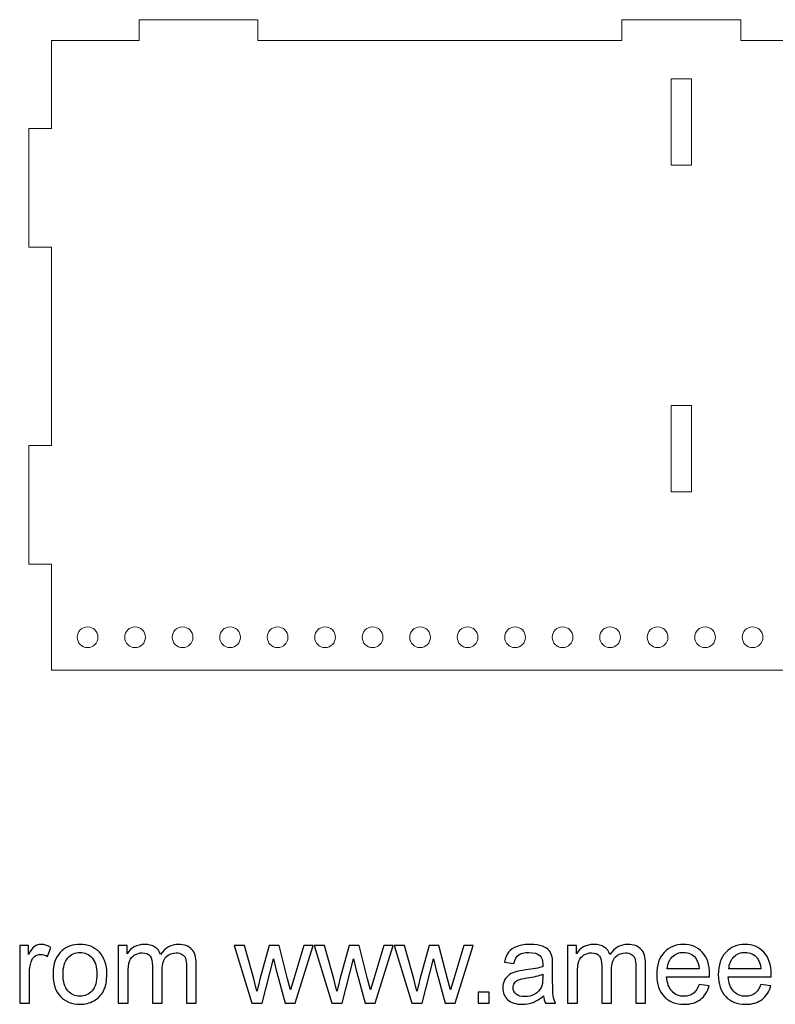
# Model space of a CAD drawing. Header units: millimetres. Extents: x -405 to 483, y -362 to 281.
# Tile 4 of 9: x 20 to 137, y -362 to -209. Entities that reach past the tile are written whole.
import ezdxf

# ---------------------------------------------------------------- set-up
doc = ezdxf.new("R2010")
doc.units = ezdxf.units.MM
doc.header["$MEASUREMENT"] = 0
doc.layers.add('Layer 1', color=7, linetype='Continuous')

msp = doc.modelspace()

# ---------------------------------------------------------------- linework, layer by layer
at = {"layer": 'Layer 1', "lineweight": 9}
for points, knots in [([(24.8735, -212.6342), (24.8735, -212.6342), (24.8735, -226.2315), (24.8735, -226.2315), (24.8735, -226.2315), (21.3764, -226.2315), (21.3764, -226.2315), (21.3764, -226.2315), (21.3764, -244.6373), (21.3764, -244.6373), (21.3764, -244.6373), (24.8735, -244.6373), (24.8735, -244.6373), (24.8735, -244.6373), (24.8735, -275.3749), (24.8735, -275.3749), (24.8735, -275.3749), (21.3764, -275.3749), (21.3764, -275.3749), (21.3764, -275.3749), (21.3764, -293.7807), (21.3764, -293.7807), (21.3764, -293.7807), (24.8735, -293.7807), (24.8735, -293.7807), (24.8735, -293.7807), (24.8735, -310.1849), (24.8735, -310.1849), (24.8735, -310.1849), (220.1425, -310.1849), (220.1425, -310.1849), (220.1425, -310.1849), (220.1425, -293.7807), (220.1425, -293.7807), (220.1425, -293.7807), (223.6396, -293.7807), (223.6396, -293.7807), (223.6396, -293.7807), (223.6396, -275.3749), (223.6396, -275.3749), (223.6396, -275.3749), (220.1425, -275.3749), (220.1425, -275.3749), (220.1425, -275.3749), (220.1425, -244.6373), (220.1425, -244.6373), (220.1425, -244.6373), (223.6396, -244.6373), (223.6396, -244.6373), (223.6396, -244.6373), (223.6396, -226.2315), (223.6396, -226.2315), (223.6396, -226.2315), (220.1425, -226.2315), (220.1425, -226.2315), (220.1425, -226.2315), (220.1425, -212.6342), (220.1425, -212.6342), (220.1425, -212.6342), (206.5452, -212.6342), (206.5452, -212.6342), (206.5452, -212.6342), (206.5452, -209.3902), (206.5452, -209.3902), (206.5452, -209.3902), (188.1394, -209.3902), (188.1394, -209.3902), (188.1394, -209.3902), (188.1394, -212.6342), (188.1394, -212.6342), (188.1394, -212.6342), (131.7109, -212.6342), (131.7109, -212.6342), (131.7109, -212.6342), (131.7109, -209.3902), (131.7109, -209.3902), (131.7109, -209.3902), (113.3051, -209.3902), (113.3051, -209.3902), (113.3051, -209.3902), (113.3051, -212.6342), (113.3051, -212.6342), (113.3051, -212.6342), (56.8766, -212.6342), (56.8766, -212.6342), (56.8766, -212.6342), (56.8766, -209.3902), (56.8766, -209.3902), (56.8766, -209.3902), (38.4708, -209.3902), (38.4708, -209.3902), (38.4708, -209.3902), (38.4708, -212.6342), (38.4708, -212.6342), (38.4708, -212.6342), (24.8735, -212.6342), (24.8735, -212.6342)], [0, 0, 0, 0, 0.03125, 0.03125, 0.03125, 0.0625, 0.0625, 0.0625, 0.09375, 0.09375, 0.09375, 0.125, 0.125, 0.125, 0.15625, 0.15625, 0.15625, 0.1875, 0.1875, 0.1875, 0.21875, 0.21875, 0.21875, 0.25, 0.25, 0.25, 0.28125, 0.28125, 0.28125, 0.3125, 0.3125, 0.3125, 0.34375, 0.34375, 0.34375, 0.375, 0.375, 0.375, 0.40625, 0.40625, 0.40625, 0.4375, 0.4375, 0.4375, 0.46875, 0.46875, 0.46875, 0.5, 0.5, 0.5, 0.53125, 0.53125, 0.53125, 0.5625, 0.5625, 0.5625, 0.59375, 0.59375, 0.59375, 0.625, 0.625, 0.625, 0.65625, 0.65625, 0.65625, 0.6875, 0.6875, 0.6875, 0.71875, 0.71875, 0.71875, 0.75, 0.75, 0.75, 0.78125, 0.78125, 0.78125, 0.8125, 0.8125, 0.8125, 0.84375, 0.84375, 0.84375, 0.875, 0.875, 0.875, 0.90625, 0.90625, 0.90625, 0.9375, 0.9375, 0.9375, 0.96875, 0.96875, 0.96875, 1, 1, 1, 1]), ([(120.9205, -218.5424), (120.9205, -218.5424), (124.0955, -218.5424), (124.0955, -218.5424), (124.0955, -218.5424), (124.0955, -231.9326), (124.0955, -231.9326), (124.0955, -231.9326), (120.9205, -231.9326), (120.9205, -231.9326), (120.9205, -231.9326), (120.9205, -218.5424), (120.9205, -218.5424)], [0, 0, 0, 0, 0.25, 0.25, 0.25, 0.5, 0.5, 0.5, 0.75, 0.75, 0.75, 1, 1, 1, 1]), ([(120.9205, -269.189), (120.9205, -269.189), (124.0955, -269.189), (124.0955, -269.189), (124.0955, -269.189), (124.0955, -282.5793), (124.0955, -282.5793), (124.0955, -282.5793), (120.9205, -282.5793), (120.9205, -282.5793), (120.9205, -282.5793), (120.9205, -269.189), (120.9205, -269.189)], [0, 0, 0, 0, 0.25, 0.25, 0.25, 0.5, 0.5, 0.5, 0.75, 0.75, 0.75, 1, 1, 1, 1]), ([(30.479, -303.5012), (31.3685, -303.5012), (32.0895, -304.2223), (32.0895, -305.1117), (32.0895, -306.0012), (31.3685, -306.7222), (30.479, -306.7222), (29.5896, -306.7222), (28.8685, -306.0012), (28.8685, -305.1117), (28.8685, -304.2223), (29.5896, -303.5012), (30.479, -303.5012)], [0, 0, 0, 0, 0.25, 0.25, 0.25, 0.5, 0.5, 0.5, 0.75, 0.75, 0.75, 1, 1, 1, 1]), ([(37.8413, -303.5012), (38.7308, -303.5012), (39.4519, -304.2223), (39.4519, -305.1117), (39.4519, -306.0012), (38.7308, -306.7222), (37.8413, -306.7222), (36.9519, -306.7222), (36.2308, -306.0012), (36.2308, -305.1117), (36.2308, -304.2223), (36.9519, -303.5012), (37.8413, -303.5012)], [0, 0, 0, 0, 0.25, 0.25, 0.25, 0.5, 0.5, 0.5, 0.75, 0.75, 0.75, 1, 1, 1, 1]), ([(45.2037, -303.5012), (46.0931, -303.5012), (46.8142, -304.2223), (46.8142, -305.1117), (46.8142, -306.0012), (46.0931, -306.7222), (45.2037, -306.7222), (44.3142, -306.7222), (43.5932, -306.0012), (43.5932, -305.1117), (43.5932, -304.2223), (44.3142, -303.5012), (45.2037, -303.5012)], [0, 0, 0, 0, 0.25, 0.25, 0.25, 0.5, 0.5, 0.5, 0.75, 0.75, 0.75, 1, 1, 1, 1]), ([(52.566, -303.5012), (53.4554, -303.5012), (54.1765, -304.2223), (54.1765, -305.1117), (54.1765, -306.0012), (53.4554, -306.7222), (52.566, -306.7222), (51.6765, -306.7222), (50.9555, -306.0012), (50.9555, -305.1117), (50.9555, -304.2223), (51.6765, -303.5012), (52.566, -303.5012)], [0, 0, 0, 0, 0.25, 0.25, 0.25, 0.5, 0.5, 0.5, 0.75, 0.75, 0.75, 1, 1, 1, 1]), ([(59.9283, -303.5012), (60.8178, -303.5012), (61.5388, -304.2223), (61.5388, -305.1117), (61.5388, -306.0012), (60.8178, -306.7222), (59.9283, -306.7222), (59.0388, -306.7222), (58.3178, -306.0012), (58.3178, -305.1117), (58.3178, -304.2223), (59.0388, -303.5012), (59.9283, -303.5012)], [0, 0, 0, 0, 0.25, 0.25, 0.25, 0.5, 0.5, 0.5, 0.75, 0.75, 0.75, 1, 1, 1, 1]), ([(67.2906, -303.5012), (68.1801, -303.5012), (68.9011, -304.2223), (68.9011, -305.1117), (68.9011, -306.0012), (68.1801, -306.7222), (67.2906, -306.7222), (66.4012, -306.7222), (65.6801, -306.0012), (65.6801, -305.1117), (65.6801, -304.2223), (66.4012, -303.5012), (67.2906, -303.5012)], [0, 0, 0, 0, 0.25, 0.25, 0.25, 0.5, 0.5, 0.5, 0.75, 0.75, 0.75, 1, 1, 1, 1]), ([(74.6529, -303.5012), (75.5424, -303.5012), (76.2634, -304.2223), (76.2634, -305.1117), (76.2634, -306.0012), (75.5424, -306.7222), (74.6529, -306.7222), (73.7635, -306.7222), (73.0424, -306.0012), (73.0424, -305.1117), (73.0424, -304.2223), (73.7635, -303.5012), (74.6529, -303.5012)], [0, 0, 0, 0, 0.25, 0.25, 0.25, 0.5, 0.5, 0.5, 0.75, 0.75, 0.75, 1, 1, 1, 1]), ([(82.0153, -303.5012), (82.9047, -303.5012), (83.6258, -304.2223), (83.6258, -305.1117), (83.6258, -306.0012), (82.9047, -306.7222), (82.0153, -306.7222), (81.1258, -306.7222), (80.4047, -306.0012), (80.4047, -305.1117), (80.4047, -304.2223), (81.1258, -303.5012), (82.0153, -303.5012)], [0, 0, 0, 0, 0.25, 0.25, 0.25, 0.5, 0.5, 0.5, 0.75, 0.75, 0.75, 1, 1, 1, 1]), ([(89.3776, -303.5012), (90.267, -303.5012), (90.9881, -304.2223), (90.9881, -305.1117), (90.9881, -306.0012), (90.267, -306.7222), (89.3776, -306.7222), (88.4881, -306.7222), (87.7671, -306.0012), (87.7671, -305.1117), (87.7671, -304.2223), (88.4881, -303.5012), (89.3776, -303.5012)], [0, 0, 0, 0, 0.25, 0.25, 0.25, 0.5, 0.5, 0.5, 0.75, 0.75, 0.75, 1, 1, 1, 1]), ([(96.7399, -303.5012), (97.6294, -303.5012), (98.3504, -304.2223), (98.3504, -305.1117), (98.3504, -306.0012), (97.6294, -306.7222), (96.7399, -306.7222), (95.8504, -306.7222), (95.1294, -306.0012), (95.1294, -305.1117), (95.1294, -304.2223), (95.8504, -303.5012), (96.7399, -303.5012)], [0, 0, 0, 0, 0.25, 0.25, 0.25, 0.5, 0.5, 0.5, 0.75, 0.75, 0.75, 1, 1, 1, 1]), ([(104.1022, -303.5012), (104.9917, -303.5012), (105.7127, -304.2223), (105.7127, -305.1117), (105.7127, -306.0012), (104.9917, -306.7222), (104.1022, -306.7222), (103.2128, -306.7222), (102.4917, -306.0012), (102.4917, -305.1117), (102.4917, -304.2223), (103.2128, -303.5012), (104.1022, -303.5012)], [0, 0, 0, 0, 0.25, 0.25, 0.25, 0.5, 0.5, 0.5, 0.75, 0.75, 0.75, 1, 1, 1, 1]), ([(111.4645, -303.5012), (112.354, -303.5012), (113.075, -304.2223), (113.075, -305.1117), (113.075, -306.0012), (112.354, -306.7222), (111.4645, -306.7222), (110.5751, -306.7222), (109.854, -306.0012), (109.854, -305.1117), (109.854, -304.2223), (110.5751, -303.5012), (111.4645, -303.5012)], [0, 0, 0, 0, 0.25, 0.25, 0.25, 0.5, 0.5, 0.5, 0.75, 0.75, 0.75, 1, 1, 1, 1]), ([(118.8269, -303.5012), (119.7163, -303.5012), (120.4374, -304.2223), (120.4374, -305.1117), (120.4374, -306.0012), (119.7163, -306.7222), (118.8269, -306.7222), (117.9374, -306.7222), (117.2163, -306.0012), (117.2163, -305.1117), (117.2163, -304.2223), (117.9374, -303.5012), (118.8269, -303.5012)], [0, 0, 0, 0, 0.25, 0.25, 0.25, 0.5, 0.5, 0.5, 0.75, 0.75, 0.75, 1, 1, 1, 1]), ([(126.1892, -303.5012), (127.0786, -303.5012), (127.7997, -304.2223), (127.7997, -305.1117), (127.7997, -306.0012), (127.0786, -306.7222), (126.1892, -306.7222), (125.2997, -306.7222), (124.5787, -306.0012), (124.5787, -305.1117), (124.5787, -304.2223), (125.2997, -303.5012), (126.1892, -303.5012)], [0, 0, 0, 0, 0.25, 0.25, 0.25, 0.5, 0.5, 0.5, 0.75, 0.75, 0.75, 1, 1, 1, 1]), ([(133.5515, -303.5012), (134.4409, -303.5012), (135.162, -304.2223), (135.162, -305.1117), (135.162, -306.0012), (134.4409, -306.7222), (133.5515, -306.7222), (132.662, -306.7222), (131.941, -306.0012), (131.941, -305.1117), (131.941, -304.2223), (132.662, -303.5012), (133.5515, -303.5012)], [0, 0, 0, 0, 0.25, 0.25, 0.25, 0.5, 0.5, 0.5, 0.75, 0.75, 0.75, 1, 1, 1, 1])]:
    msp.add_open_spline(points, degree=3, knots=knots, dxfattribs=at)
at = {"layer": 'Layer 1', "color": 250}
for points, knots in [([(19.9573, -361.8114), (19.9573, -361.8114), (19.9573, -352.9002), (19.9573, -352.9002), (19.9573, -352.9002), (21.3138, -352.9002), (21.3138, -352.9002), (21.3138, -352.9002), (21.3138, -354.2652), (21.3138, -354.2652), (21.66, -353.6328), (21.9805, -353.215), (22.2753, -353.0147), (22.57, -352.8115), (22.8934, -352.7114), (23.2454, -352.7114), (23.7548, -352.7114), (24.2727, -352.8716), (24.7993, -353.1892), (24.7993, -353.1892), (24.2613, -354.5829), (24.2613, -354.5829), (23.895, -354.3768), (23.5287, -354.2738), (23.1624, -354.2738), (22.8333, -354.2738), (22.5386, -354.374), (22.2781, -354.5714), (22.0177, -354.7689), (21.8317, -355.0436), (21.7201, -355.3956), (21.5513, -355.9307), (21.4683, -356.5173), (21.4683, -357.1555), (21.4683, -357.1555), (21.4683, -361.8114), (21.4683, -361.8114), (21.4683, -361.8114), (19.9573, -361.8114), (19.9573, -361.8114)], [0, 0, 0, 0, 0.07692308, 0.07692308, 0.07692308, 0.15384615, 0.15384615, 0.15384615, 0.23076923, 0.23076923, 0.23076923, 0.30769231, 0.30769231, 0.30769231, 0.38461538, 0.38461538, 0.38461538, 0.46153846, 0.46153846, 0.46153846, 0.53846154, 0.53846154, 0.53846154, 0.61538462, 0.61538462, 0.61538462, 0.69230769, 0.69230769, 0.69230769, 0.76923077, 0.76923077, 0.76923077, 0.84615385, 0.84615385, 0.84615385, 0.92307692, 0.92307692, 0.92307692, 1, 1, 1, 1]), ([(25.1255, -357.3558), (25.1255, -355.7104), (25.5834, -354.4913), (26.502, -353.6986), (27.266, -353.0404), (28.2018, -352.7114), (29.3035, -352.7114), (30.5254, -352.7114), (31.527, -353.112), (32.3054, -353.9132), (33.0809, -354.7116), (33.4701, -355.8191), (33.4701, -357.2299), (33.4701, -358.3746), (33.2984, -359.2731), (32.955, -359.9284), (32.6116, -360.5838), (32.1108, -361.0931), (31.4526, -361.4566), (30.7973, -361.82), (30.079, -362.0003), (29.3035, -362.0003), (28.0558, -362.0003), (27.0485, -361.6025), (26.2788, -360.8041), (25.509, -360.0057), (25.1255, -358.8553), (25.1255, -357.3558)], [0, 0, 0, 0, 0.11111111, 0.11111111, 0.11111111, 0.22222222, 0.22222222, 0.22222222, 0.33333333, 0.33333333, 0.33333333, 0.44444444, 0.44444444, 0.44444444, 0.55555556, 0.55555556, 0.55555556, 0.66666667, 0.66666667, 0.66666667, 0.77777778, 0.77777778, 0.77777778, 0.88888889, 0.88888889, 0.88888889, 1, 1, 1, 1]), ([(26.6708, -357.3587), (26.6708, -358.4976), (26.9198, -359.3504), (27.4177, -359.9141), (27.9185, -360.4807), (28.5452, -360.764), (29.3035, -360.764), (30.0533, -360.764), (30.6771, -360.4807), (31.1779, -359.9113), (31.6758, -359.3418), (31.9248, -358.4747), (31.9248, -357.31), (31.9248, -356.2112), (31.673, -355.3784), (31.1722, -354.8147), (30.6714, -354.2481), (30.0475, -353.9648), (29.3035, -353.9648), (28.5452, -353.9648), (27.9185, -354.2452), (27.4177, -354.8089), (26.9198, -355.3727), (26.6708, -356.2226), (26.6708, -357.3587)], [0, 0, 0, 0, 0.125, 0.125, 0.125, 0.25, 0.25, 0.25, 0.375, 0.375, 0.375, 0.5, 0.5, 0.5, 0.625, 0.625, 0.625, 0.75, 0.75, 0.75, 0.875, 0.875, 0.875, 1, 1, 1, 1]), ([(35.2414, -361.8114), (35.2414, -361.8114), (35.2414, -352.9002), (35.2414, -352.9002), (35.2414, -352.9002), (36.5978, -352.9002), (36.5978, -352.9002), (36.5978, -352.9002), (36.5978, -354.1593), (36.5978, -354.1593), (36.8754, -353.7244), (37.2474, -353.3724), (37.711, -353.1091), (38.1746, -352.843), (38.7011, -352.7114), (39.2935, -352.7114), (39.9517, -352.7114), (40.4925, -352.8487), (40.9132, -353.1206), (41.3339, -353.3953), (41.6315, -353.7759), (41.8032, -354.2681), (42.5129, -353.2293), (43.4315, -352.7114), (44.5647, -352.7114), (45.4518, -352.7114), (46.1357, -352.9546), (46.6107, -353.4439), (47.0886, -353.9333), (47.329, -354.6859), (47.329, -355.7018), (47.329, -355.7018), (47.329, -361.8114), (47.329, -361.8114), (47.329, -361.8114), (45.8181, -361.8114), (45.8181, -361.8114), (45.8181, -361.8114), (45.8181, -356.2026), (45.8181, -356.2026), (45.8181, -355.6016), (45.7666, -355.1666), (45.6693, -354.9005), (45.572, -354.6344), (45.3945, -354.4226), (45.1341, -354.2595), (44.8766, -354.0964), (44.5733, -354.0163), (44.227, -354.0163), (43.5974, -354.0163), (43.0766, -354.2252), (42.6617, -354.6401), (42.2467, -355.0579), (42.0407, -355.7247), (42.0407, -356.6404), (42.0407, -356.6404), (42.0407, -361.8114), (42.0407, -361.8114), (42.0407, -361.8114), (40.5297, -361.8114), (40.5297, -361.8114), (40.5297, -361.8114), (40.5297, -356.028), (40.5297, -356.028), (40.5297, -355.3584), (40.4067, -354.8547), (40.1606, -354.5199), (39.9145, -354.1851), (39.511, -354.0163), (38.953, -354.0163), (38.5294, -354.0163), (38.1374, -354.1279), (37.7768, -354.3511), (37.4163, -354.5743), (37.1559, -354.9005), (36.9927, -355.3326), (36.8325, -355.7619), (36.7524, -356.3828), (36.7524, -357.1927), (36.7524, -357.1927), (36.7524, -361.8114), (36.7524, -361.8114), (36.7524, -361.8114), (35.2414, -361.8114), (35.2414, -361.8114)], [0, 0, 0, 0, 0.03571429, 0.03571429, 0.03571429, 0.07142857, 0.07142857, 0.07142857, 0.10714286, 0.10714286, 0.10714286, 0.14285714, 0.14285714, 0.14285714, 0.17857143, 0.17857143, 0.17857143, 0.21428571, 0.21428571, 0.21428571, 0.25, 0.25, 0.25, 0.28571429, 0.28571429, 0.28571429, 0.32142857, 0.32142857, 0.32142857, 0.35714286, 0.35714286, 0.35714286, 0.39285714, 0.39285714, 0.39285714, 0.42857143, 0.42857143, 0.42857143, 0.46428571, 0.46428571, 0.46428571, 0.5, 0.5, 0.5, 0.53571429, 0.53571429, 0.53571429, 0.57142857, 0.57142857, 0.57142857, 0.60714286, 0.60714286, 0.60714286, 0.64285714, 0.64285714, 0.64285714, 0.67857143, 0.67857143, 0.67857143, 0.71428571, 0.71428571, 0.71428571, 0.75, 0.75, 0.75, 0.78571429, 0.78571429, 0.78571429, 0.82142857, 0.82142857, 0.82142857, 0.85714286, 0.85714286, 0.85714286, 0.89285714, 0.89285714, 0.89285714, 0.92857143, 0.92857143, 0.92857143, 0.96428571, 0.96428571, 0.96428571, 1, 1, 1, 1]), ([(55.9168, -361.8114), (55.9168, -361.8114), (53.224, -352.9002), (53.224, -352.9002), (53.224, -352.9002), (54.8037, -352.9002), (54.8037, -352.9002), (54.8037, -352.9002), (56.2259, -358.0426), (56.2259, -358.0426), (56.2259, -358.0426), (56.7295, -359.9571), (56.7295, -359.9571), (56.7496, -359.8626), (56.9041, -359.2502), (57.1903, -358.1199), (57.1903, -358.1199), (58.6011, -352.9002), (58.6011, -352.9002), (58.6011, -352.9002), (60.1492, -352.9002), (60.1492, -352.9002), (60.1492, -352.9002), (61.4913, -358.0741), (61.4913, -358.0741), (61.4913, -358.0741), (61.9292, -359.771), (61.9292, -359.771), (61.9292, -359.771), (62.4414, -358.0512), (62.4414, -358.0512), (62.4414, -358.0512), (63.981, -352.9002), (63.981, -352.9002), (63.981, -352.9002), (65.449, -352.9002), (65.449, -352.9002), (65.449, -352.9002), (62.6532, -361.8114), (62.6532, -361.8114), (62.6532, -361.8114), (61.0907, -361.8114), (61.0907, -361.8114), (61.0907, -361.8114), (59.677, -356.4801), (59.677, -356.4801), (59.677, -356.4801), (59.3193, -354.9549), (59.3193, -354.9549), (59.3193, -354.9549), (57.5165, -361.8114), (57.5165, -361.8114), (57.5165, -361.8114), (55.9168, -361.8114), (55.9168, -361.8114)], [0, 0, 0, 0, 0.05555556, 0.05555556, 0.05555556, 0.11111111, 0.11111111, 0.11111111, 0.16666667, 0.16666667, 0.16666667, 0.22222222, 0.22222222, 0.22222222, 0.27777778, 0.27777778, 0.27777778, 0.33333333, 0.33333333, 0.33333333, 0.38888889, 0.38888889, 0.38888889, 0.44444444, 0.44444444, 0.44444444, 0.5, 0.5, 0.5, 0.55555556, 0.55555556, 0.55555556, 0.61111111, 0.61111111, 0.61111111, 0.66666667, 0.66666667, 0.66666667, 0.72222222, 0.72222222, 0.72222222, 0.77777778, 0.77777778, 0.77777778, 0.83333333, 0.83333333, 0.83333333, 0.88888889, 0.88888889, 0.88888889, 0.94444444, 0.94444444, 0.94444444, 1, 1, 1, 1]), ([(68.3163, -361.8114), (68.3163, -361.8114), (65.6235, -352.9002), (65.6235, -352.9002), (65.6235, -352.9002), (67.2032, -352.9002), (67.2032, -352.9002), (67.2032, -352.9002), (68.6254, -358.0426), (68.6254, -358.0426), (68.6254, -358.0426), (69.129, -359.9571), (69.129, -359.9571), (69.1491, -359.8626), (69.3036, -359.2502), (69.5898, -358.1199), (69.5898, -358.1199), (71.0006, -352.9002), (71.0006, -352.9002), (71.0006, -352.9002), (72.5487, -352.9002), (72.5487, -352.9002), (72.5487, -352.9002), (73.8908, -358.0741), (73.8908, -358.0741), (73.8908, -358.0741), (74.3287, -359.771), (74.3287, -359.771), (74.3287, -359.771), (74.8409, -358.0512), (74.8409, -358.0512), (74.8409, -358.0512), (76.3805, -352.9002), (76.3805, -352.9002), (76.3805, -352.9002), (77.8485, -352.9002), (77.8485, -352.9002), (77.8485, -352.9002), (75.0527, -361.8114), (75.0527, -361.8114), (75.0527, -361.8114), (73.4902, -361.8114), (73.4902, -361.8114), (73.4902, -361.8114), (72.0765, -356.4801), (72.0765, -356.4801), (72.0765, -356.4801), (71.7188, -354.9549), (71.7188, -354.9549), (71.7188, -354.9549), (69.916, -361.8114), (69.916, -361.8114), (69.916, -361.8114), (68.3163, -361.8114), (68.3163, -361.8114)], [0, 0, 0, 0, 0.05555556, 0.05555556, 0.05555556, 0.11111111, 0.11111111, 0.11111111, 0.16666667, 0.16666667, 0.16666667, 0.22222222, 0.22222222, 0.22222222, 0.27777778, 0.27777778, 0.27777778, 0.33333333, 0.33333333, 0.33333333, 0.38888889, 0.38888889, 0.38888889, 0.44444444, 0.44444444, 0.44444444, 0.5, 0.5, 0.5, 0.55555556, 0.55555556, 0.55555556, 0.61111111, 0.61111111, 0.61111111, 0.66666667, 0.66666667, 0.66666667, 0.72222222, 0.72222222, 0.72222222, 0.77777778, 0.77777778, 0.77777778, 0.83333333, 0.83333333, 0.83333333, 0.88888889, 0.88888889, 0.88888889, 0.94444444, 0.94444444, 0.94444444, 1, 1, 1, 1]), ([(80.7158, -361.8114), (80.7158, -361.8114), (78.023, -352.9002), (78.023, -352.9002), (78.023, -352.9002), (79.6027, -352.9002), (79.6027, -352.9002), (79.6027, -352.9002), (81.0249, -358.0426), (81.0249, -358.0426), (81.0249, -358.0426), (81.5285, -359.9571), (81.5285, -359.9571), (81.5486, -359.8626), (81.7031, -359.2502), (81.9893, -358.1199), (81.9893, -358.1199), (83.4001, -352.9002), (83.4001, -352.9002), (83.4001, -352.9002), (84.9482, -352.9002), (84.9482, -352.9002), (84.9482, -352.9002), (86.2903, -358.0741), (86.2903, -358.0741), (86.2903, -358.0741), (86.7282, -359.771), (86.7282, -359.771), (86.7282, -359.771), (87.2404, -358.0512), (87.2404, -358.0512), (87.2404, -358.0512), (88.78, -352.9002), (88.78, -352.9002), (88.78, -352.9002), (90.248, -352.9002), (90.248, -352.9002), (90.248, -352.9002), (87.4522, -361.8114), (87.4522, -361.8114), (87.4522, -361.8114), (85.8897, -361.8114), (85.8897, -361.8114), (85.8897, -361.8114), (84.476, -356.4801), (84.476, -356.4801), (84.476, -356.4801), (84.1183, -354.9549), (84.1183, -354.9549), (84.1183, -354.9549), (82.3155, -361.8114), (82.3155, -361.8114), (82.3155, -361.8114), (80.7158, -361.8114), (80.7158, -361.8114)], [0, 0, 0, 0, 0.05555556, 0.05555556, 0.05555556, 0.11111111, 0.11111111, 0.11111111, 0.16666667, 0.16666667, 0.16666667, 0.22222222, 0.22222222, 0.22222222, 0.27777778, 0.27777778, 0.27777778, 0.33333333, 0.33333333, 0.33333333, 0.38888889, 0.38888889, 0.38888889, 0.44444444, 0.44444444, 0.44444444, 0.5, 0.5, 0.5, 0.55555556, 0.55555556, 0.55555556, 0.61111111, 0.61111111, 0.61111111, 0.66666667, 0.66666667, 0.66666667, 0.72222222, 0.72222222, 0.72222222, 0.77777778, 0.77777778, 0.77777778, 0.83333333, 0.83333333, 0.83333333, 0.88888889, 0.88888889, 0.88888889, 0.94444444, 0.94444444, 0.94444444, 1, 1, 1, 1]), ([(101.1566, -360.6954), (100.5957, -361.1733), (100.0549, -361.5081), (99.5369, -361.7055), (99.019, -361.903), (98.4638, -362.0003), (97.8686, -362.0003), (96.8899, -362.0003), (96.1373, -361.7628), (95.6107, -361.2849), (95.0842, -360.8098), (94.8209, -360.2003), (94.8209, -359.4591), (94.8209, -359.0242), (94.9211, -358.6264), (95.1185, -358.2658), (95.3188, -357.9052), (95.5793, -357.6191), (95.8998, -357.4016), (96.2231, -357.1841), (96.5837, -357.0181), (96.9872, -356.9065), (97.2848, -356.8293), (97.7341, -356.7549), (98.3322, -356.6805), (99.5512, -356.5374), (100.4526, -356.3628), (101.0278, -356.1625), (101.0336, -355.9565), (101.0364, -355.8248), (101.0364, -355.7705), (101.0364, -355.1581), (100.8933, -354.726), (100.6072, -354.4741), (100.2209, -354.1336), (99.6457, -353.9648), (98.8845, -353.9648), (98.1719, -353.9648), (97.6454, -354.0907), (97.3077, -354.3396), (96.9672, -354.5886), (96.7182, -355.0293), (96.5551, -355.6646), (96.5551, -355.6646), (95.0785, -355.4585), (95.0785, -355.4585), (95.213, -354.8261), (95.4333, -354.3139), (95.7424, -353.9247), (96.0514, -353.5355), (96.4978, -353.2379), (97.0816, -353.0261), (97.6625, -352.8172), (98.3407, -352.7114), (99.1077, -352.7114), (99.8689, -352.7114), (100.4898, -352.8001), (100.9677, -352.9803), (101.4428, -353.1606), (101.7948, -353.3838), (102.018, -353.6557), (102.2412, -353.9276), (102.3986, -354.271), (102.4901, -354.6859), (102.5388, -354.9434), (102.5645, -355.407), (102.5645, -356.0738), (102.5645, -356.0738), (102.5645, -358.0769), (102.5645, -358.0769), (102.5645, -359.4763), (102.596, -360.3605), (102.659, -360.7354), (102.7191, -361.1103), (102.845, -361.468), (103.0281, -361.8114), (103.0281, -361.8114), (101.4485, -361.8114), (101.4485, -361.8114), (101.2968, -361.4938), (101.1995, -361.1217), (101.1566, -360.6954)], [0, 0, 0, 0, 0.03703704, 0.03703704, 0.03703704, 0.07407407, 0.07407407, 0.07407407, 0.11111111, 0.11111111, 0.11111111, 0.14814815, 0.14814815, 0.14814815, 0.18518519, 0.18518519, 0.18518519, 0.22222222, 0.22222222, 0.22222222, 0.25925926, 0.25925926, 0.25925926, 0.2962963, 0.2962963, 0.2962963, 0.33333333, 0.33333333, 0.33333333, 0.37037037, 0.37037037, 0.37037037, 0.40740741, 0.40740741, 0.40740741, 0.44444444, 0.44444444, 0.44444444, 0.48148148, 0.48148148, 0.48148148, 0.51851852, 0.51851852, 0.51851852, 0.55555556, 0.55555556, 0.55555556, 0.59259259, 0.59259259, 0.59259259, 0.62962963, 0.62962963, 0.62962963, 0.66666667, 0.66666667, 0.66666667, 0.7037037, 0.7037037, 0.7037037, 0.74074074, 0.74074074, 0.74074074, 0.77777778, 0.77777778, 0.77777778, 0.81481481, 0.81481481, 0.81481481, 0.85185185, 0.85185185, 0.85185185, 0.88888889, 0.88888889, 0.88888889, 0.92592593, 0.92592593, 0.92592593, 0.96296296, 0.96296296, 0.96296296, 1, 1, 1, 1]), ([(104.8853, -361.8114), (104.8853, -361.8114), (104.8853, -352.9002), (104.8853, -352.9002), (104.8853, -352.9002), (106.2417, -352.9002), (106.2417, -352.9002), (106.2417, -352.9002), (106.2417, -354.1593), (106.2417, -354.1593), (106.5193, -353.7244), (106.8913, -353.3724), (107.3549, -353.1091), (107.8185, -352.843), (108.345, -352.7114), (108.9374, -352.7114), (109.5956, -352.7114), (110.1364, -352.8487), (110.5571, -353.1206), (110.9778, -353.3953), (111.2754, -353.7759), (111.4471, -354.2681), (112.1568, -353.2293), (113.0754, -352.7114), (114.2086, -352.7114), (115.0957, -352.7114), (115.7796, -352.9546), (116.2546, -353.4439), (116.7325, -353.9333), (116.9729, -354.6859), (116.9729, -355.7018), (116.9729, -355.7018), (116.9729, -361.8114), (116.9729, -361.8114), (116.9729, -361.8114), (115.462, -361.8114), (115.462, -361.8114), (115.462, -361.8114), (115.462, -356.2026), (115.462, -356.2026), (115.462, -355.6016), (115.4105, -355.1666), (115.3132, -354.9005), (115.2159, -354.6344), (115.0384, -354.4226), (114.778, -354.2595), (114.5205, -354.0964), (114.2172, -354.0163), (113.8709, -354.0163), (113.2413, -354.0163), (112.7205, -354.2252), (112.3056, -354.6401), (111.8906, -355.0579), (111.6846, -355.7247), (111.6846, -356.6404), (111.6846, -356.6404), (111.6846, -361.8114), (111.6846, -361.8114), (111.6846, -361.8114), (110.1736, -361.8114), (110.1736, -361.8114), (110.1736, -361.8114), (110.1736, -356.028), (110.1736, -356.028), (110.1736, -355.3584), (110.0506, -354.8547), (109.8045, -354.5199), (109.5584, -354.1851), (109.1549, -354.0163), (108.5969, -354.0163), (108.1733, -354.0163), (107.7813, -354.1279), (107.4207, -354.3511), (107.0602, -354.5743), (106.7998, -354.9005), (106.6366, -355.3326), (106.4764, -355.7619), (106.3963, -356.3828), (106.3963, -357.1927), (106.3963, -357.1927), (106.3963, -361.8114), (106.3963, -361.8114), (106.3963, -361.8114), (104.8853, -361.8114), (104.8853, -361.8114)], [0, 0, 0, 0, 0.03571429, 0.03571429, 0.03571429, 0.07142857, 0.07142857, 0.07142857, 0.10714286, 0.10714286, 0.10714286, 0.14285714, 0.14285714, 0.14285714, 0.17857143, 0.17857143, 0.17857143, 0.21428571, 0.21428571, 0.21428571, 0.25, 0.25, 0.25, 0.28571429, 0.28571429, 0.28571429, 0.32142857, 0.32142857, 0.32142857, 0.35714286, 0.35714286, 0.35714286, 0.39285714, 0.39285714, 0.39285714, 0.42857143, 0.42857143, 0.42857143, 0.46428571, 0.46428571, 0.46428571, 0.5, 0.5, 0.5, 0.53571429, 0.53571429, 0.53571429, 0.57142857, 0.57142857, 0.57142857, 0.60714286, 0.60714286, 0.60714286, 0.64285714, 0.64285714, 0.64285714, 0.67857143, 0.67857143, 0.67857143, 0.71428571, 0.71428571, 0.71428571, 0.75, 0.75, 0.75, 0.78571429, 0.78571429, 0.78571429, 0.82142857, 0.82142857, 0.82142857, 0.85714286, 0.85714286, 0.85714286, 0.89285714, 0.89285714, 0.89285714, 0.92857143, 0.92857143, 0.92857143, 0.96428571, 0.96428571, 0.96428571, 1, 1, 1, 1]), ([(125.266, -358.9269), (125.266, -358.9269), (126.8284, -359.1329), (126.8284, -359.1329), (126.5852, -360.04), (126.1302, -360.7469), (125.4663, -361.2477), (124.8024, -361.7484), (123.9553, -362.0003), (122.9223, -362.0003), (121.6231, -362.0003), (120.5929, -361.5996), (119.8317, -360.7984), (119.0705, -360), (118.6899, -358.8753), (118.6899, -357.4302), (118.6899, -355.9364), (119.0733, -354.7746), (119.8431, -353.9504), (120.6129, -353.1234), (121.6116, -352.7114), (122.8393, -352.7114), (124.0269, -352.7114), (124.997, -353.1148), (125.7496, -353.9247), (126.5022, -354.7345), (126.8799, -355.8735), (126.8799, -357.3415), (126.8799, -357.4302), (126.8771, -357.5647), (126.8713, -357.7421), (126.8713, -357.7421), (120.2352, -357.7421), (120.2352, -357.7421), (120.2924, -358.718), (120.5671, -359.4677), (121.0651, -359.9857), (121.5601, -360.5036), (122.1811, -360.764), (122.9223, -360.764), (123.4746, -360.764), (123.9467, -360.6181), (124.3359, -360.3262), (124.728, -360.0343), (125.037, -359.5679), (125.266, -358.9269)], [0, 0, 0, 0, 0.06666667, 0.06666667, 0.06666667, 0.13333333, 0.13333333, 0.13333333, 0.2, 0.2, 0.2, 0.26666667, 0.26666667, 0.26666667, 0.33333333, 0.33333333, 0.33333333, 0.4, 0.4, 0.4, 0.46666667, 0.46666667, 0.46666667, 0.53333333, 0.53333333, 0.53333333, 0.6, 0.6, 0.6, 0.66666667, 0.66666667, 0.66666667, 0.73333333, 0.73333333, 0.73333333, 0.8, 0.8, 0.8, 0.86666667, 0.86666667, 0.86666667, 0.93333333, 0.93333333, 0.93333333, 1, 1, 1, 1]), ([(120.321, -356.5059), (120.321, -356.5059), (125.2831, -356.5059), (125.2831, -356.5059), (125.2173, -355.7561), (125.0256, -355.1953), (124.7137, -354.8204), (124.2358, -354.2395), (123.6119, -353.9476), (122.8479, -353.9476), (122.1553, -353.9476), (121.5744, -354.1794), (121.1023, -354.643), (120.6329, -355.1066), (120.3725, -355.7275), (120.321, -356.5059)], [0, 0, 0, 0, 0.2, 0.2, 0.2, 0.4, 0.4, 0.4, 0.6, 0.6, 0.6, 0.8, 0.8, 0.8, 1, 1, 1, 1]), ([(134.8153, -358.9269), (134.8153, -358.9269), (136.3777, -359.1329), (136.3777, -359.1329), (136.1345, -360.04), (135.6795, -360.7469), (135.0156, -361.2477), (134.3517, -361.7484), (133.5046, -362.0003), (132.4716, -362.0003), (131.1724, -362.0003), (130.1422, -361.5996), (129.381, -360.7984), (128.6198, -360), (128.2392, -358.8753), (128.2392, -357.4302), (128.2392, -355.9364), (128.6226, -354.7746), (129.3924, -353.9504), (130.1622, -353.1234), (131.1609, -352.7114), (132.3886, -352.7114), (133.5762, -352.7114), (134.5463, -353.1148), (135.2989, -353.9247), (136.0515, -354.7345), (136.4292, -355.8735), (136.4292, -357.3415), (136.4292, -357.4302), (136.4264, -357.5647), (136.4206, -357.7421), (136.4206, -357.7421), (129.7845, -357.7421), (129.7845, -357.7421), (129.8417, -358.718), (130.1164, -359.4677), (130.6144, -359.9857), (131.1094, -360.5036), (131.7304, -360.764), (132.4716, -360.764), (133.0239, -360.764), (133.496, -360.6181), (133.8852, -360.3262), (134.2773, -360.0343), (134.5863, -359.5679), (134.8153, -358.9269)], [0, 0, 0, 0, 0.06666667, 0.06666667, 0.06666667, 0.13333333, 0.13333333, 0.13333333, 0.2, 0.2, 0.2, 0.26666667, 0.26666667, 0.26666667, 0.33333333, 0.33333333, 0.33333333, 0.4, 0.4, 0.4, 0.46666667, 0.46666667, 0.46666667, 0.53333333, 0.53333333, 0.53333333, 0.6, 0.6, 0.6, 0.66666667, 0.66666667, 0.66666667, 0.73333333, 0.73333333, 0.73333333, 0.8, 0.8, 0.8, 0.86666667, 0.86666667, 0.86666667, 0.93333333, 0.93333333, 0.93333333, 1, 1, 1, 1]), ([(129.8703, -356.5059), (129.8703, -356.5059), (134.8324, -356.5059), (134.8324, -356.5059), (134.7666, -355.7561), (134.5749, -355.1953), (134.263, -354.8204), (133.7851, -354.2395), (133.1612, -353.9476), (132.3972, -353.9476), (131.7046, -353.9476), (131.1237, -354.1794), (130.6516, -354.643), (130.1822, -355.1066), (129.9218, -355.7275), (129.8703, -356.5059)], [0, 0, 0, 0, 0.2, 0.2, 0.2, 0.4, 0.4, 0.4, 0.6, 0.6, 0.6, 0.8, 0.8, 0.8, 1, 1, 1, 1]), ([(101.0364, -357.3472), (100.487, -357.5704), (99.6628, -357.7593), (98.564, -357.9138), (97.9401, -358.0025), (97.4994, -358.1027), (97.2419, -358.2143), (96.9843, -358.3259), (96.7869, -358.489), (96.6466, -358.7008), (96.5064, -358.9154), (96.4349, -359.1529), (96.4349, -359.4162), (96.4349, -359.814), (96.5866, -360.1488), (96.8928, -360.4149), (97.1989, -360.681), (97.6454, -360.8155), (98.232, -360.8155), (98.8129, -360.8155), (99.3309, -360.6896), (99.7859, -360.4349), (100.238, -360.1831), (100.5728, -359.8369), (100.7846, -359.399), (100.9477, -359.0585), (101.0278, -358.5577), (101.0278, -357.8967), (101.0278, -357.8967), (101.0364, -357.3472), (101.0364, -357.3472)], [0, 0, 0, 0, 0.1, 0.1, 0.1, 0.2, 0.2, 0.2, 0.3, 0.3, 0.3, 0.4, 0.4, 0.4, 0.5, 0.5, 0.5, 0.6, 0.6, 0.6, 0.7, 0.7, 0.7, 0.8, 0.8, 0.8, 0.9, 0.9, 0.9, 1, 1, 1, 1]), ([(90.9949, -361.8114), (90.9949, -361.8114), (90.9949, -360.0944), (90.9949, -360.0944), (90.9949, -360.0944), (92.7119, -360.0944), (92.7119, -360.0944), (92.7119, -360.0944), (92.7119, -361.8114), (92.7119, -361.8114), (92.7119, -361.8114), (90.9949, -361.8114), (90.9949, -361.8114)], [0, 0, 0, 0, 0.25, 0.25, 0.25, 0.5, 0.5, 0.5, 0.75, 0.75, 0.75, 1, 1, 1, 1])]:
    msp.add_open_spline(points, degree=3, knots=knots, dxfattribs=at)

doc.saveas('drawing.dxf')
